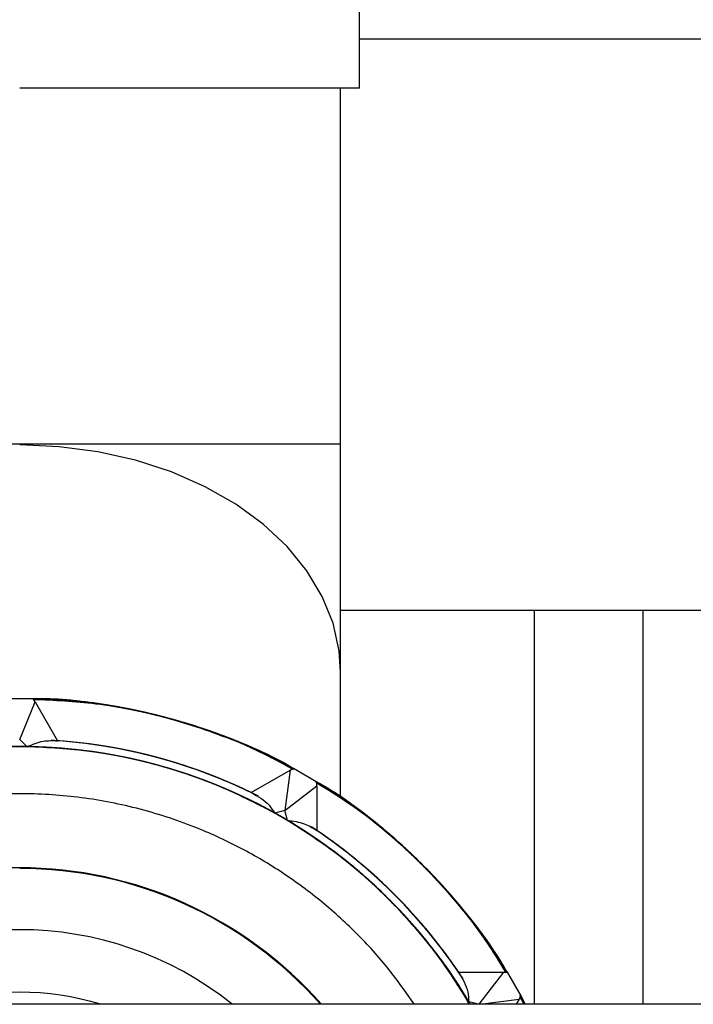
# Model space of a CAD drawing. Header units: millimetres. Extents: x 0 to 841, y 0 to 594.
# Tile 54 of 256: x 113.34 to 115.32, y 553.29 to 556.19. Entities that reach past the tile are written whole.
import ezdxf

# ---------------------------------------------------------------- set-up
doc = ezdxf.new("R2010")
doc.units = ezdxf.units.MM
doc.layers.add('TRAIT-FORT', color=4, linetype='Continuous', lineweight=25)

msp = doc.modelspace()

# ---------------------------------------------------------------- linework, layer by layer
at = {"layer": 'TRAIT-FORT', "color": 4, "linetype": 'Continuous', "lineweight": 25}
for p, q in [((114.3357, 555.9855), (114.3357, 557.0255)), ((116.0793, 556.1294), (114.3357, 556.1294)), ((114.3357, 555.9855), (113.3357, 555.9855)), ((114.2797, 554.9381), (114.2797, 555.9855)), ((114.2797, 554.9381), (112.3917, 554.9381)), ((114.2797, 554.2678), (114.2797, 554.9381)), ((114.2797, 554.4494), (116.1353, 554.4494)), ((114.8505, 553.2894), (114.8505, 554.4494)), ((115.1705, 553.2894), (115.1705, 554.4494)), ((114.2797, 553.8987), (114.2797, 554.2678)), ((113.2957, 554.189), (113.3757, 554.189)), ((113.3357, 554.069), (113.3814, 554.1792)), ((113.3814, 554.1792), (113.3757, 554.189)), ((113.3814, 554.1792), (113.4473, 554.065)), ((113.3573, 554.0474), (113.3357, 554.069)), ((114.017, 553.9123), (114.1313, 553.9783)), ((114.1313, 553.9783), (114.1157, 553.86)), ((114.1313, 553.9783), (114.1411, 553.9839)), ((114.1411, 553.9839), (114.2103, 553.9439)), ((114.1157, 553.86), (114.2103, 553.9326)), ((114.2103, 553.9326), (114.2103, 553.9439)), ((114.2103, 553.9326), (114.2103, 553.8007)), ((114.1157, 553.86), (114.0862, 553.8521)), ((114.1236, 553.8305), (114.1157, 553.86)), ((114.6274, 553.3836), (114.7593, 553.3836)), ((114.7593, 553.3836), (114.687, 553.2894)), ((114.7593, 553.3836), (114.7706, 553.3836)), ((114.7706, 553.3836), (114.8106, 553.3144)), ((114.805, 553.3046), (114.8106, 553.3144)), ((114.821, 553.2894), (114.808, 553.3161)), ((114.8205, 553.2894), (114.8085, 553.3107)), ((114.8199, 553.2894), (114.8085, 553.3106)), ((114.8209, 553.2894), (114.8086, 553.3109)), ((114.8201, 553.2894), (114.8086, 553.3108)), ((114.8199, 553.2894), (114.8087, 553.311)), ((114.8203, 553.2894), (114.8087, 553.311)), ((114.8204, 553.2894), (114.8088, 553.3112)), ((114.8215, 553.2894), (114.8088, 553.3112)), ((114.82, 553.2894), (114.8088, 553.3112)), ((114.8192, 553.2894), (114.8088, 553.3111)), ((114.8222, 553.2894), (114.809, 553.3116)), ((114.8202, 553.2894), (114.809, 553.3115)), ((114.8212, 553.2894), (114.8091, 553.3117)), ((114.8214, 553.2894), (114.8091, 553.3117)), ((114.822, 553.2894), (114.8092, 553.3119)), ((114.8216, 553.2894), (114.8092, 553.3118)), ((114.8204, 553.2894), (114.8092, 553.3118)), ((114.8216, 553.2894), (114.8092, 553.3118)), ((114.8093, 553.3121), (114.8224, 553.2894)), ((114.8224, 553.2894), (114.8093, 553.3121)), ((114.8206, 553.2894), (114.8094, 553.3123)), ((114.8228, 553.2894), (114.8095, 553.3124)), ((114.8228, 553.2894), (114.8095, 553.3124)), ((114.8234, 553.2894), (114.8097, 553.3127)), ((114.8234, 553.2894), (114.8097, 553.3127)), ((114.8218, 553.2894), (114.8103, 553.3139)), ((114.8103, 553.3139), (114.8234, 553.2894)), ((114.8221, 553.2894), (114.8103, 553.3138)), ((114.8227, 553.2894), (114.8111, 553.311)), ((145.9713, 553.2894), (105.9713, 553.2894)), ((114.6852, 553.2894), (114.6572, 553.2969)), ((114.6898, 553.2894), (114.805, 553.3046)), ((114.805, 553.3046), (114.7962, 553.2894))]:
    msp.add_line(p, q, dxfattribs=at)
at = {"layer": 'TRAIT-FORT', "color": 4, "linetype": 'Continuous', "lineweight": 25, "flags": 128}
msp.add_lwpolyline([(114.2797, 554.2678), (114.2757, 554.3294), (114.2578, 554.4106), (114.226, 554.4897), (114.1807, 554.5653), (114.1226, 554.6365), (114.0526, 554.7021), (113.9717, 554.7611), (113.8811, 554.8126), (113.7823, 554.8559), (113.6767, 554.8902), (113.566, 554.9151), (113.4517, 554.9302), (113.3357, 554.9353)], dxfattribs=at)
at = {"layer": 'TRAIT-FORT', "color": 4, "linetype": 'Continuous', "lineweight": 25}
for centre, radius, start, end in [((113.3357, 552.5089), 1.6801, 61.3747, 88.6253), ((113.3357, 552.5088), 1.5602, 64.1034, 86.5942), ((113.3357, 552.509), 1.56, 64.1022, 86.3684), ((113.3357, 552.5088), 1.5602, 64.1032, 85.897), ((113.3357, 552.509), 1.56, 64.1018, 85.8984), ((113.3357, 552.5091), 1.5599, 63.7502, 85.8987), ((113.3357, 552.5089), 1.5601, 64.1025, 85.8977), ((113.3357, 552.5089), 1.5601, 64.1031, 85.8971), ((113.3357, 552.5089), 1.5601, 64.1029, 85.8974), ((113.3357, 552.509), 1.56, 64.1022, 85.898), ((113.3357, 552.5089), 1.5601, 64.1025, 85.8978), ((113.3357, 552.509), 1.56, 63.8094, 85.8978), ((113.3357, 552.5092), 1.5598, 63.7593, 85.8991), ((113.3357, 552.509), 1.56, 63.4093, 85.8979), ((113.3357, 552.5091), 1.5599, 63.5867, 85.8988), ((113.3357, 552.5088), 1.5602, 64.1033, 85.897), ((113.3357, 552.509), 1.56, 64.102, 85.8982), ((113.3357, 552.5089), 1.5601, 63.4902, 85.8975), ((113.3357, 552.509), 1.56, 64.1021, 85.8981), ((113.3357, 552.5091), 1.5599, 63.2382, 85.8988), ((113.3357, 552.509), 1.5386, 30.4799, 149.5201), ((113.3357, 552.509), 1.5386, 30.48, 149.52), ((113.3357, 552.509), 1.5386, 30.4798, 149.5202), ((113.3357, 552.509), 1.5386, 30.4798, 149.5202), ((113.3357, 552.509), 1.5386, 60.8036, 149.5203), ((113.3357, 552.509), 1.5386, 30.8037, 149.5203), ((113.3357, 552.509), 1.5386, 30.4799, 149.5201), ((113.3357, 552.509), 1.5386, 30.4797, 149.1963), ((113.3357, 552.509), 1.5386, 30.4798, 119.1962), ((113.3357, 552.509), 1.5386, 30.4801, 89.1957), ((113.3357, 552.509), 1.68, 31.3737, 58.6266), ((113.3357, 552.509), 1.5385, 30.4797, 59.1964), ((113.3357, 552.509), 1.56, 34.1023, 56.5953), ((113.3357, 552.509), 1.56, 34.102, 55.8978), ((113.3356, 552.5089), 1.5601, 34.1025, 55.8973), ((113.3358, 552.5091), 1.5599, 34.1014, 55.8985), ((113.3357, 552.509), 1.56, 33.7511, 55.898), ((113.3357, 552.509), 1.56, 34.1022, 55.8976), ((113.3357, 552.509), 1.56, 34.1017, 55.8981), ((113.3357, 552.509), 1.56, 34.102, 55.8978), ((113.3357, 552.509), 1.56, 34.1019, 55.898), ((113.3356, 552.5089), 1.5601, 34.1027, 55.8972), ((113.3357, 552.509), 1.5601, 34.1023, 55.8975), ((113.3357, 552.509), 1.56, 33.2392, 55.8978), ((113.3357, 552.509), 1.56, 33.5877, 55.898), ((113.3357, 552.509), 1.56, 34.1019, 55.898), ((113.3357, 552.509), 1.56, 33.4097, 55.8977), ((113.3357, 552.509), 1.56, 34.1018, 55.898), ((113.3356, 552.5089), 1.5601, 33.4906, 55.8972), ((113.3357, 552.509), 1.56, 34.1018, 55.8981), ((113.3357, 552.509), 1.56, 34.1021, 55.8977), ((113.3357, 552.509), 1.182, 41.3187, 138.6813), ((113.3357, 552.509), 1.18, 41.4043, 90.0001), ((113.3357, 552.509), 1, 51.2989, 128.7011), ((113.3357, 552.5089), 0.8161, 73.0177, 106.9823)]:
    msp.add_arc(centre, radius, start, end, dxfattribs=at)
for points, knots in [([(114.1402, 553.9834), (114.1377, 553.9849), (114.0871, 554.0157), (113.9661, 554.0686), (113.7787, 554.1343), (113.5736, 554.1774), (113.4372, 554.1848), (113.3708, 554.1883)], [0, 0, 0, 0, 0.010915, 0.221225, 0.4903, 0.752095, 1, 1, 1, 1]), ([(114.1412, 553.9833), (114.091, 554.0088), (113.9766, 554.0671), (113.7881, 554.131), (113.5821, 554.1764), (113.444, 554.1845), (113.376, 554.1885)], [0, 0, 0, 0, 0.210952, 0.481464, 0.744659, 1, 1, 1, 1]), ([(114.1406, 553.9836), (114.0797, 554.0142), (113.956, 554.0762), (113.7549, 554.1399), (113.5599, 554.1787), (113.4319, 554.1856), (113.376, 554.1885)], [0, 0, 0, 0, 0.255547, 0.518955, 0.789721, 1, 1, 1, 1]), ([(114.14, 553.9833), (114.1372, 553.9851), (114.0775, 554.0223), (113.9511, 554.0745), (113.7652, 554.1379), (113.5754, 554.1738), (113.4454, 554.1902), (113.3789, 554.1882), (113.3762, 554.1881)], [0, 0, 0, 0, 0.0124538, 0.2643709, 0.5104047, 0.7501295, 0.989832, 1, 1, 1, 1]), ([(114.145, 553.9809), (114.0857, 554.011), (113.9639, 554.0728), (113.7647, 554.1381), (113.5696, 554.1749), (113.4384, 554.1896), (113.3791, 554.1882), (113.3762, 554.1881)], [0, 0, 0, 0, 0.247883, 0.509676, 0.778775, 0.989058, 1, 1, 1, 1]), ([(114.1401, 553.9834), (114.1378, 553.9848), (114.0813, 554.0199), (113.9605, 554.0706), (113.7782, 554.1345), (113.5855, 554.1725), (113.4499, 554.1904), (113.3796, 554.188), (113.3763, 554.1879)], [0, 0, 0, 0, 0.010145, 0.249871, 0.489573, 0.735606, 0.987546, 1, 1, 1, 1]), ([(114.1399, 553.9833), (114.1367, 553.9853), (114.0779, 554.0218), (113.9543, 554.0732), (113.7717, 554.1361), (113.5821, 554.1729), (113.4493, 554.1902), (113.3801, 554.188), (113.3763, 554.1879)], [0, 0, 0, 0, 0.014169, 0.26024, 0.500001, 0.73974, 0.985811, 1, 1, 1, 1]), ([(114.1394, 553.983), (114.0851, 554.0109), (113.9683, 554.071), (113.7744, 554.1354), (113.5796, 554.1736), (113.4452, 554.189), (113.3827, 554.1878), (113.3765, 554.1877)], [0, 0, 0, 0, 0.229767, 0.493579, 0.764752, 0.976656, 1, 1, 1, 1]), ([(114.1384, 553.9824), (114.1128, 553.9968), (114.0369, 554.0394), (113.9024, 554.0931), (113.7372, 554.1438), (113.5673, 554.1749), (113.4464, 554.189), (113.3827, 554.1878), (113.3765, 554.1877)], [0, 0, 0, 0, 0.110688, 0.327181, 0.543703, 0.760196, 0.976717, 1, 1, 1, 1]), ([(114.1398, 553.9832), (114.1344, 553.9864), (114.0809, 554.0187), (113.9568, 554.0725), (113.769, 554.1369), (113.5689, 554.178), (113.4377, 554.1844), (113.3766, 554.1874)], [0, 0, 0, 0, 0.023317, 0.235248, 0.506399, 0.77021, 1, 1, 1, 1]), ([(113.3766, 554.1874), (113.4377, 554.1844), (113.5689, 554.178), (113.769, 554.1369), (113.9568, 554.0725), (114.0809, 554.0187), (114.1344, 553.9864), (114.1398, 553.9832)], [0, 0, 0, 0, 0.22979, 0.493601, 0.764752, 0.976683, 1, 1, 1, 1]), ([(114.1384, 553.9824), (114.1158, 553.9953), (114.0431, 554.0365), (113.9118, 554.0896), (113.747, 554.1413), (113.5773, 554.1735), (113.4531, 554.1885), (113.3861, 554.1875), (113.3767, 554.1873)], [0, 0, 0, 0, 0.098096, 0.314644, 0.531219, 0.747769, 0.964343, 1, 1, 1, 1]), ([(114.1389, 553.9827), (114.0878, 554.0093), (113.9744, 554.0684), (113.7842, 554.1327), (113.5895, 554.1723), (113.452, 554.1885), (113.3862, 554.1875), (113.3767, 554.1873)], [0, 0, 0, 0, 0.2169162, 0.4808937, 0.7522407, 0.9642774, 1, 1, 1, 1]), ([(114.1431, 553.9802), (114.0936, 554.0063), (113.9821, 554.0652), (113.7939, 554.1299), (113.5995, 554.1708), (113.4588, 554.1879), (113.3896, 554.1872), (113.3768, 554.187)], [0, 0, 0, 0, 0.209121, 0.471568, 0.741344, 0.952154, 1, 1, 1, 1]), ([(114.1385, 553.9824), (114.1188, 553.9938), (114.0492, 554.0337), (113.9213, 554.0861), (113.7567, 554.1388), (113.5873, 554.1721), (113.4599, 554.1879), (113.3896, 554.1872), (113.3769, 554.187)], [0, 0, 0, 0, 0.085538, 0.302123, 0.518735, 0.735319, 0.951932, 1, 1, 1, 1]), ([(114.1394, 553.983), (114.1312, 553.9878), (114.0748, 554.0216), (113.9475, 554.0763), (113.7592, 554.1394), (113.5623, 554.1788), (113.4345, 554.1844), (113.3769, 554.1869)], [0, 0, 0, 0, 0.035694, 0.247759, 0.519083, 0.783063, 1, 1, 1, 1]), ([(114.1386, 553.9825), (114.1219, 553.9923), (114.0553, 554.0309), (113.9307, 554.0825), (113.7665, 554.1363), (113.5972, 554.1707), (113.4667, 554.1874), (113.3931, 554.1869), (113.377, 554.1868)], [0, 0, 0, 0, 0.0730111, 0.2896128, 0.506245, 0.7228475, 0.9394776, 1, 1, 1, 1]), ([(114.1382, 553.9823), (114.0934, 554.0062), (113.9867, 554.0632), (113.8035, 554.127), (113.6095, 554.1694), (113.4655, 554.1874), (113.3931, 554.1869), (113.377, 554.1868)], [0, 0, 0, 0, 0.191274, 0.455514, 0.727128, 0.939375, 1, 1, 1, 1]), ([(114.1379, 553.9821), (114.0962, 554.0047), (113.9928, 554.0606), (113.8132, 554.1241), (113.6194, 554.1678), (113.4723, 554.1868), (113.3965, 554.1866), (113.3771, 554.1866)], [0, 0, 0, 0, 0.178488, 0.442822, 0.714532, 0.926853, 1, 1, 1, 1]), ([(114.1388, 553.9826), (114.125, 553.9908), (114.0615, 554.028), (113.9401, 554.0788), (113.7763, 554.1337), (113.6072, 554.1692), (113.4734, 554.1868), (113.3965, 554.1866), (113.3771, 554.1866)], [0, 0, 0, 0, 0.060522, 0.277124, 0.493755, 0.710357, 0.926988, 1, 1, 1, 1]), ([(114.1391, 553.9828), (114.1281, 553.9893), (114.0676, 554.0251), (113.9494, 554.0751), (113.786, 554.131), (113.6171, 554.1676), (113.4802, 554.1862), (113.3999, 554.1864), (113.3772, 554.1865)], [0, 0, 0, 0, 0.0480686, 0.2646559, 0.481266, 0.6978508, 0.914462, 1, 1, 1, 1]), ([(114.1377, 553.982), (114.0991, 554.0031), (113.999, 554.0579), (113.8229, 554.1211), (113.6294, 554.1662), (113.479, 554.1862), (113.3999, 554.1864), (113.3772, 554.1865)], [0, 0, 0, 0, 0.165731, 0.430133, 0.701913, 0.91429, 1, 1, 1, 1]), ([(114.1391, 553.9828), (114.1281, 553.9893), (114.0686, 554.0245), (113.9382, 554.0801), (113.7494, 554.1418), (113.5557, 554.1797), (113.4314, 554.1844), (113.3772, 554.1865)], [0, 0, 0, 0, 0.048125, 0.260304, 0.531773, 0.795901, 1, 1, 1, 1]), ([(114.1394, 553.983), (114.1312, 553.9878), (114.0737, 554.0222), (113.9587, 554.0713), (113.7957, 554.1283), (113.6271, 554.1659), (113.4869, 554.1856), (113.4033, 554.1862), (113.3772, 554.1864)], [0, 0, 0, 0, 0.035657, 0.252204, 0.46878, 0.685329, 0.901904, 1, 1, 1, 1]), ([(114.1373, 553.9818), (114.1038, 554.0006), (114.009, 554.0536), (113.8399, 554.1158), (113.6347, 554.1655), (113.4786, 554.1883), (113.3926, 554.1866), (113.3773, 554.1862)], [0, 0, 0, 0, 0.1450578, 0.4093471, 0.6757288, 0.9420881, 1, 1, 1, 1]), ([(114.1431, 553.9802), (114.1278, 553.9892), (114.0639, 554.0267), (113.9288, 554.0838), (113.7395, 554.1441), (113.5491, 554.1805), (113.4281, 554.1845), (113.3774, 554.1861)], [0, 0, 0, 0, 0.0663361, 0.2773134, 0.5472461, 0.8098719, 1, 1, 1, 1]), ([(114.1375, 553.9819), (114.1064, 553.9994), (114.0148, 554.0509), (113.8498, 554.1125), (113.6462, 554.1635), (113.4869, 554.1875), (113.3969, 554.1861), (113.3775, 554.1858)], [0, 0, 0, 0, 0.1345937, 0.3963129, 0.6606432, 0.9270674, 1, 1, 1, 1]), ([(114.1386, 553.9825), (114.1219, 553.9923), (114.0563, 554.0303), (113.9194, 554.0874), (113.7297, 554.1465), (113.5424, 554.1813), (113.4249, 554.1845), (113.3775, 554.1859)], [0, 0, 0, 0, 0.07312, 0.28547, 0.557156, 0.821487, 1, 1, 1, 1]), ([(114.1374, 553.9818), (114.1143, 553.9954), (114.0311, 554.0439), (113.8778, 554.1027), (113.6833, 554.1563), (113.5158, 554.1837), (113.4139, 554.1852), (113.3775, 554.1858)], [0, 0, 0, 0, 0.101173, 0.362936, 0.615784, 0.862734, 1, 1, 1, 1]), ([(114.1376, 553.9819), (114.1175, 553.9938), (114.037, 554.0413), (113.8843, 554.1006), (113.6855, 554.156), (113.5152, 554.184), (113.4129, 554.1852), (113.3776, 554.1856)], [0, 0, 0, 0, 0.088041, 0.3524, 0.614168, 0.867023, 1, 1, 1, 1]), ([(114.1385, 553.9825), (114.1188, 553.9938), (114.0502, 554.0332), (113.91, 554.091), (113.7199, 554.1487), (113.5358, 554.1821), (113.4216, 554.1846), (113.3776, 554.1856)], [0, 0, 0, 0, 0.085682, 0.298086, 0.569843, 0.834243, 1, 1, 1, 1]), ([(114.1377, 553.982), (114.1069, 553.9992), (114.0177, 554.0493), (113.8563, 554.1102), (113.6564, 554.1616), (113.4945, 554.1867), (113.4011, 554.1858), (113.3777, 554.1855)], [0, 0, 0, 0, 0.132955, 0.385834, 0.647579, 0.911938, 1, 1, 1, 1]), ([(114.1379, 553.9821), (114.1213, 553.992), (114.0441, 554.0382), (113.8941, 554.0971), (113.6922, 554.1547), (113.5185, 554.1839), (113.4134, 554.1851), (113.3777, 554.1855)], [0, 0, 0, 0, 0.072934, 0.339334, 0.603665, 0.865406, 1, 1, 1, 1]), ([(114.1379, 553.9821), (114.1061, 553.9998), (114.0171, 554.0494), (113.8583, 554.1094), (113.663, 554.1602), (113.5009, 554.186), (113.4046, 554.1855), (113.3778, 554.1854)], [0, 0, 0, 0, 0.137256, 0.384193, 0.637065, 0.898804, 1, 1, 1, 1]), ([(114.1383, 553.9823), (114.1252, 553.9903), (114.0516, 554.0348), (113.9051, 554.0931), (113.7025, 554.1526), (113.5249, 554.1834), (113.4163, 554.1848), (113.3778, 554.1853)], [0, 0, 0, 0, 0.057888, 0.324271, 0.590629, 0.854919, 1, 1, 1, 1]), ([(113.3573, 554.0474), (113.373, 554.0542), (113.4019, 554.0665), (113.4331, 554.0654), (113.4473, 554.065)], [0, 0, 0, 0, 0.5457404, 1, 1, 1, 1]), ([(114.6595, 553.2894), (114.6499, 553.3067), (114.6152, 553.369), (114.5329, 553.4795), (114.4115, 553.6151), (114.2646, 553.7403), (114.1069, 553.8447), (113.9376, 553.9292), (113.7557, 553.9935), (113.5776, 554.0318), (113.4091, 554.0484), (113.2531, 554.048), (113.0968, 554.0317), (112.942, 553.9991), (112.7913, 553.951), (112.6474, 553.888), (112.5116, 553.8113), (112.3732, 553.7137), (112.2376, 553.5921), (112.1104, 553.4477), (112.0429, 553.3414), (112.0099, 553.2894)], [0, 0, 0, 0, 0.018564, 0.06699, 0.128951, 0.189238, 0.247731, 0.306217, 0.366505, 0.428472, 0.476892, 0.525318, 0.574758, 0.624206, 0.673645, 0.723092, 0.771512, 0.819939, 0.881901, 0.942187, 1, 1, 1, 1]), ([(114.6594, 553.2894), (114.6479, 553.3097), (114.6111, 553.375), (114.5261, 553.4879), (114.4037, 553.6226), (114.256, 553.7468), (114.0975, 553.8501), (113.9276, 553.9334), (113.7453, 553.9964), (113.5669, 554.0335), (113.3983, 554.0489), (113.2423, 554.0474), (113.0861, 554.03), (112.9316, 553.9963), (112.7812, 553.9471), (112.6378, 553.8831), (112.5025, 553.8055), (112.3647, 553.7069), (112.23, 553.5844), (112.1062, 553.442), (112.0414, 553.3385), (112.0106, 553.2894)], [0, 0, 0, 0, 0.021926, 0.070359, 0.13233, 0.192624, 0.251125, 0.30962, 0.369916, 0.431891, 0.480318, 0.528752, 0.578199, 0.627653, 0.677099, 0.726553, 0.77498, 0.823413, 0.885383, 0.945678, 1, 1, 1, 1]), ([(114.0862, 553.8521), (114.0308, 553.8806), (113.9181, 553.9384), (113.7347, 553.9989), (113.5562, 554.0351), (113.3875, 554.0493), (113.2315, 554.0467), (113.0755, 554.0282), (112.9212, 553.9935), (112.7712, 553.9432), (112.6282, 553.8782), (112.4934, 553.7996), (112.3564, 553.7001), (112.2226, 553.5766), (112.102, 553.4363), (112.0397, 553.3355), (112.0113, 553.2894)], [0, 0, 0, 0, 0.078477, 0.159366, 0.242512, 0.30748, 0.372457, 0.438793, 0.505139, 0.571476, 0.637822, 0.702789, 0.767766, 0.850903, 0.931795, 1, 1, 1, 1]), ([(114.6572, 553.2969), (114.6234, 553.3493), (114.5548, 553.4557), (114.4262, 553.5998), (114.2898, 553.7204), (114.1507, 553.8171), (114.0143, 553.8928), (113.8699, 553.9548), (113.7189, 554.0018), (113.5639, 554.0333), (113.4075, 554.0485), (113.2515, 554.0479), (113.0831, 554.0301), (112.9053, 553.9905), (112.7239, 553.9249), (112.5552, 553.8393), (112.3982, 553.7338), (112.2522, 553.6075), (112.1318, 553.471), (112.0522, 553.363), (112.0195, 553.3036), (112.0117, 553.2894)], [0, 0, 0, 0, 0.058645, 0.1190912, 0.1812247, 0.2297737, 0.2783301, 0.3279021, 0.3774811, 0.4270535, 0.4766322, 0.5251818, 0.5737376, 0.6358648, 0.6963126, 0.7549615, 0.8136054, 0.8740531, 0.9361863, 0.9847353, 1, 1, 1, 1]), ([(114.6615, 553.2894), (114.6285, 553.3414), (114.561, 553.4477), (114.4338, 553.5921), (114.2982, 553.7137), (114.1598, 553.8113), (114.024, 553.888), (113.8801, 553.951), (113.7294, 553.9991), (113.5746, 554.0317), (113.4183, 554.048), (113.2623, 554.0484), (113.0938, 554.0318), (112.9157, 553.9935), (112.7338, 553.9292), (112.5645, 553.8447), (112.4068, 553.7403), (112.2599, 553.6151), (112.1385, 553.4795), (112.0563, 553.369), (112.0215, 553.3067), (112.0119, 553.2894)], [0, 0, 0, 0, 0.057807, 0.118093, 0.180062, 0.228481, 0.276908, 0.326348, 0.375794, 0.425235, 0.474682, 0.523101, 0.571528, 0.633489, 0.693776, 0.752269, 0.810756, 0.871043, 0.93301, 0.981431, 1, 1, 1, 1]), ([(114.6594, 553.2894), (114.6484, 553.309), (114.6115, 553.3745), (114.5344, 553.4769), (114.4295, 553.5951), (114.3123, 553.7014), (114.1858, 553.7945), (114.0515, 553.8739), (113.8977, 553.9449), (113.7247, 554.0019), (113.5353, 554.0385), (113.3465, 554.0513), (113.1576, 554.0412), (112.9677, 554.0072), (112.7939, 553.9526), (112.6391, 553.8838), (112.5037, 553.8064), (112.3759, 553.715), (112.2573, 553.6103), (112.1506, 553.4937), (112.0681, 553.3864), (112.0268, 553.3151), (112.0119, 553.2894)], [0, 0, 0, 0, 0.021117, 0.070571, 0.120033, 0.169488, 0.21895, 0.267385, 0.315826, 0.377807, 0.438111, 0.496622, 0.555127, 0.615432, 0.677418, 0.725853, 0.774294, 0.823748, 0.873211, 0.922666, 0.972127, 1, 1, 1, 1]), ([(114.6608, 553.2894), (114.63, 553.3385), (114.5652, 553.442), (114.4414, 553.5844), (114.3067, 553.7069), (114.169, 553.8055), (114.0336, 553.8831), (113.8902, 553.9471), (113.7398, 553.9963), (113.5853, 554.03), (113.4291, 554.0474), (113.2731, 554.0489), (113.1045, 554.0335), (112.9261, 553.9964), (112.7438, 553.9334), (112.5739, 553.8501), (112.4154, 553.7468), (112.2677, 553.6226), (112.1453, 553.4879), (112.0603, 553.375), (112.0235, 553.3097), (112.012, 553.2894)], [0, 0, 0, 0, 0.054316, 0.114611, 0.176587, 0.225014, 0.273447, 0.322894, 0.372348, 0.421795, 0.471248, 0.519675, 0.568108, 0.630079, 0.690374, 0.748875, 0.80737, 0.867665, 0.929641, 0.978068, 1, 1, 1, 1]), ([(114.6595, 553.2894), (114.6446, 553.3151), (114.6033, 553.3864), (114.5209, 553.4937), (114.4141, 553.6103), (114.2955, 553.715), (114.1677, 553.8063), (114.0323, 553.8838), (113.8775, 553.9526), (113.7037, 554.0072), (113.5138, 554.0412), (113.3249, 554.0513), (113.1361, 554.0385), (112.9467, 554.0019), (112.7737, 553.9449), (112.6199, 553.8739), (112.4856, 553.7946), (112.3591, 553.7014), (112.2419, 553.5951), (112.137, 553.4769), (112.0599, 553.3745), (112.023, 553.309), (112.012, 553.2894)], [0, 0, 0, 0, 0.027872, 0.077327, 0.126789, 0.176244, 0.225706, 0.274141, 0.322582, 0.384562, 0.444867, 0.503378, 0.561882, 0.622188, 0.684174, 0.732608, 0.78105, 0.830505, 0.879967, 0.929422, 0.978883, 1, 1, 1, 1]), ([(114.6594, 553.2894), (114.6465, 553.3121), (114.6074, 553.3804), (114.5277, 553.4853), (114.4218, 553.6027), (114.3039, 553.7082), (114.1768, 553.8005), (114.0419, 553.8789), (113.8876, 553.9488), (113.7142, 554.0046), (113.5245, 554.0399), (113.3357, 554.0514), (113.1469, 554.0399), (112.9572, 554.0046), (112.7838, 553.9488), (112.6295, 553.8789), (112.4946, 553.8005), (112.3675, 553.7082), (112.2496, 553.6027), (112.1437, 553.4854), (112.064, 553.3804), (112.0249, 553.3121), (112.012, 553.2894)], [0, 0, 0, 0, 0.024487, 0.073944, 0.123405, 0.172862, 0.222324, 0.27076, 0.319201, 0.381183, 0.441488, 0.5, 0.558505, 0.618812, 0.680799, 0.729234, 0.777675, 0.827131, 0.876595, 0.92605, 0.975513, 1, 1, 1, 1]), ([(114.6597, 553.2894), (114.6519, 553.3036), (114.6192, 553.363), (114.5396, 553.471), (114.4192, 553.6075), (114.2732, 553.7338), (114.1162, 553.8393), (113.9476, 553.9249), (113.7661, 553.9905), (113.5883, 554.0301), (113.4199, 554.0479), (113.2639, 554.0485), (113.1075, 554.0333), (112.9525, 554.0019), (112.8015, 553.9548), (112.6571, 553.8928), (112.5207, 553.8171), (112.3817, 553.7204), (112.2452, 553.5998), (112.1166, 553.4557), (112.048, 553.3493), (112.0142, 553.2969)], [0, 0, 0, 0, 0.015258, 0.063814, 0.125941, 0.186389, 0.245038, 0.303681, 0.364129, 0.426263, 0.474812, 0.523368, 0.57294, 0.622519, 0.672091, 0.72167, 0.77022, 0.818775, 0.880903, 0.941353, 1, 1, 1, 1]), ([(114.6602, 553.2894), (114.6317, 553.3355), (114.5694, 553.4362), (114.4489, 553.5766), (114.3151, 553.7001), (114.178, 553.7996), (114.0433, 553.8782), (113.9002, 553.9432), (113.7503, 553.9934), (113.5959, 554.0282), (113.4399, 554.0467), (113.284, 554.0493), (113.1152, 554.0351), (112.9367, 553.9989), (112.7533, 553.9384), (112.6406, 553.8806), (112.5852, 553.8521)], [0, 0, 0, 0, 0.068198, 0.149088, 0.232234, 0.297201, 0.362178, 0.428515, 0.494861, 0.561198, 0.627543, 0.692511, 0.757488, 0.840625, 0.921518, 1, 1, 1, 1]), ([(114.6596, 553.2894), (114.6504, 553.3059), (114.6156, 553.3685), (114.5411, 553.4685), (114.4371, 553.5874), (114.3206, 553.6945), (114.1948, 553.7886), (114.061, 553.8688), (113.9078, 553.9409), (113.7351, 553.9988), (113.546, 554.0381), (113.4196, 554.0443), (113.3573, 554.0474)], [0, 0, 0, 0, 0.0360035, 0.1362629, 0.2365377, 0.3367981, 0.437073, 0.5352645, 0.6334707, 0.7591244, 0.8813841, 1, 1, 1, 1]), ([(114.7674, 553.3836), (114.76, 553.3971), (114.7186, 553.4724), (114.6208, 553.5962), (114.4751, 553.7491), (114.3357, 553.8652), (114.2412, 553.9214), (114.2069, 553.9418)], [0, 0, 0, 0, 0.057598, 0.322644, 0.587666, 0.850632, 1, 1, 1, 1]), ([(114.7669, 553.3836), (114.7483, 553.4149), (114.696, 553.5023), (114.5885, 553.6336), (114.4448, 553.7753), (114.3162, 553.8794), (114.2314, 553.9278), (114.207, 553.9417)], [0, 0, 0, 0, 0.136586, 0.382315, 0.63395, 0.894409, 1, 1, 1, 1]), ([(114.767, 553.3836), (114.7575, 553.4005), (114.7138, 553.4791), (114.6133, 553.6051), (114.4673, 553.756), (114.3305, 553.8688), (114.2389, 553.923), (114.2071, 553.9418)], [0, 0, 0, 0, 0.072585, 0.337726, 0.600806, 0.861306, 1, 1, 1, 1]), ([(114.7667, 553.3836), (114.7487, 553.414), (114.6965, 553.5019), (114.5871, 553.6354), (114.4398, 553.7799), (114.3111, 553.8832), (114.2285, 553.9297), (114.2071, 553.9418)], [0, 0, 0, 0, 0.1323298, 0.384029, 0.6445522, 0.9076755, 1, 1, 1, 1]), ([(114.7677, 553.3836), (114.7563, 553.4033), (114.7166, 553.4717), (114.624, 553.5919), (114.4883, 553.737), (114.3445, 553.8586), (114.2459, 553.9185), (114.2073, 553.942)], [0, 0, 0, 0, 0.0853001, 0.2967452, 0.5672791, 0.8304889, 1, 1, 1, 1]), ([(114.7666, 553.3836), (114.7551, 553.404), (114.7092, 553.4854), (114.6066, 553.613), (114.4621, 553.7605), (114.3277, 553.8705), (114.2386, 553.9233), (114.2073, 553.9419)], [0, 0, 0, 0, 0.087643, 0.350807, 0.61139, 0.863104, 1, 1, 1, 1]), ([(114.7666, 553.3836), (114.7484, 553.4144), (114.6948, 553.5048), (114.5827, 553.6406), (114.4318, 553.7867), (114.3049, 553.8877), (114.2253, 553.932), (114.2074, 553.9419)], [0, 0, 0, 0, 0.134023, 0.39463, 0.657839, 0.923135, 1, 1, 1, 1]), ([(114.7678, 553.3836), (114.7582, 553.4005), (114.7204, 553.4662), (114.6304, 553.5841), (114.4957, 553.7301), (114.35, 553.8546), (114.2489, 553.9167), (114.2075, 553.9421)], [0, 0, 0, 0, 0.072814, 0.284274, 0.554821, 0.818046, 1, 1, 1, 1]), ([(114.7664, 553.3836), (114.7531, 553.4069), (114.7054, 553.4905), (114.602, 553.6181), (114.4603, 553.7618), (114.3281, 553.8699), (114.2397, 553.9228), (114.2075, 553.942)], [0, 0, 0, 0, 0.1007398, 0.3613894, 0.6131578, 0.8590552, 1, 1, 1, 1]), ([(114.7681, 553.3836), (114.7601, 553.3976), (114.7243, 553.4606), (114.6367, 553.5763), (114.503, 553.7232), (114.3554, 553.8505), (114.2518, 553.9149), (114.2078, 553.9423)], [0, 0, 0, 0, 0.0603683, 0.2718385, 0.5424028, 0.8056399, 1, 1, 1, 1]), ([(114.7663, 553.3836), (114.7467, 553.4167), (114.6911, 553.51), (114.5757, 553.6484), (114.4229, 553.7941), (114.2983, 553.8924), (114.2221, 553.9343), (114.2078, 553.9422)], [0, 0, 0, 0, 0.144528, 0.407859, 0.673273, 0.938664, 1, 1, 1, 1]), ([(114.7687, 553.3836), (114.7641, 553.3919), (114.7315, 553.4504), (114.6564, 553.5505), (114.5437, 553.6813), (114.4165, 553.7983), (114.3042, 553.8859), (114.2313, 553.9287), (114.208, 553.9423)], [0, 0, 0, 0, 0.035534, 0.25134, 0.46717, 0.682977, 0.898807, 1, 1, 1, 1]), ([(114.7691, 553.3836), (114.7661, 553.3891), (114.7353, 553.4448), (114.6626, 553.5425), (114.5508, 553.6741), (114.4242, 553.7918), (114.3097, 553.882), (114.2341, 553.9269), (114.208, 553.9423)], [0, 0, 0, 0, 0.0231994, 0.2389501, 0.4547278, 0.6704769, 0.886254, 1, 1, 1, 1]), ([(114.7701, 553.3836), (114.7632, 553.3947), (114.726, 553.4547), (114.651, 553.5589), (114.5365, 553.6884), (114.4088, 553.8047), (114.2987, 553.8898), (114.2285, 553.9305), (114.2081, 553.9423)], [0, 0, 0, 0, 0.048974, 0.264594, 0.480243, 0.695861, 0.911512, 1, 1, 1, 1]), ([(114.2081, 553.9423), (114.2285, 553.9305), (114.2987, 553.8898), (114.4087, 553.8047), (114.5367, 553.6885), (114.6502, 553.5584), (114.7276, 553.456), (114.7621, 553.3948), (114.7683, 553.3836)], [0, 0, 0, 0, 0.088587, 0.30448, 0.52034, 0.73623, 0.952093, 1, 1, 1, 1]), ([(114.768, 553.3836), (114.7601, 553.3976), (114.7237, 553.4616), (114.644, 553.5663), (114.5296, 553.6957), (114.4009, 553.811), (114.2932, 553.8936), (114.2257, 553.9323), (114.2082, 553.9424)], [0, 0, 0, 0, 0.060331, 0.276251, 0.492196, 0.70812, 0.924066, 1, 1, 1, 1]), ([(114.7701, 553.3836), (114.7365, 553.435), (114.6679, 553.5398), (114.5422, 553.6834), (114.4051, 553.808), (114.2922, 553.8942), (114.2257, 553.9323), (114.2082, 553.9424)], [0, 0, 0, 0, 0.2298627, 0.469183, 0.7128996, 0.9240999, 1, 1, 1, 1]), ([(114.7701, 553.3836), (114.7358, 553.4359), (114.666, 553.5424), (114.5377, 553.6883), (114.3982, 553.8136), (114.2867, 553.898), (114.223, 553.9342), (114.2084, 553.9425)], [0, 0, 0, 0, 0.234084, 0.477387, 0.725565, 0.936797, 1, 1, 1, 1]), ([(114.7678, 553.3836), (114.7582, 553.4005), (114.7198, 553.4672), (114.6377, 553.5742), (114.5224, 553.7029), (114.3931, 553.8173), (114.2877, 553.8974), (114.223, 553.9342), (114.2084, 553.9425)], [0, 0, 0, 0, 0.072798, 0.288781, 0.504786, 0.720764, 0.93677, 1, 1, 1, 1]), ([(114.7701, 553.3837), (114.7524, 553.4115), (114.7171, 553.4673), (114.6346, 553.5783), (114.5173, 553.7091), (114.3663, 553.8423), (114.2578, 553.9113), (114.2085, 553.9427)], [0, 0, 0, 0, 0.123736, 0.247789, 0.51813, 0.781151, 1, 1, 1, 1]), ([(114.7701, 553.3836), (114.7352, 553.4368), (114.6641, 553.5451), (114.5331, 553.6931), (114.3913, 553.8191), (114.2812, 553.9018), (114.2203, 553.936), (114.2086, 553.9426)], [0, 0, 0, 0, 0.238329, 0.485614, 0.738271, 0.94954, 1, 1, 1, 1]), ([(114.7676, 553.3836), (114.7544, 553.4061), (114.7121, 553.4782), (114.6249, 553.5898), (114.508, 553.717), (114.3772, 553.8297), (114.2767, 553.9051), (114.2177, 553.9379), (114.2089, 553.9428)], [0, 0, 0, 0, 0.09789, 0.313987, 0.530112, 0.746207, 0.962331, 1, 1, 1, 1]), ([(114.7682, 553.3836), (114.7372, 553.4323), (114.6685, 553.5401), (114.5359, 553.6909), (114.3872, 553.8225), (114.2757, 553.9057), (114.2177, 553.9379), (114.2089, 553.9428)], [0, 0, 0, 0, 0.216465, 0.479896, 0.750684, 0.962283, 1, 1, 1, 1]), ([(114.7691, 553.3836), (114.7661, 553.3891), (114.7359, 553.4438), (114.6554, 553.5525), (114.5248, 553.7022), (114.3717, 553.8381), (114.2609, 553.9095), (114.209, 553.9429)], [0, 0, 0, 0, 0.023271, 0.234772, 0.505375, 0.768657, 1, 1, 1, 1]), ([(114.7687, 553.3836), (114.7356, 553.435), (114.6645, 553.5454), (114.5289, 553.6981), (114.3792, 553.8287), (114.2702, 553.9094), (114.2151, 553.9398), (114.2093, 553.943)], [0, 0, 0, 0, 0.229412, 0.492819, 0.763575, 0.975151, 1, 1, 1, 1]), ([(114.7676, 553.3836), (114.7526, 553.4089), (114.7082, 553.4837), (114.6185, 553.5975), (114.5008, 553.724), (114.3692, 553.8359), (114.2712, 553.9088), (114.215, 553.9398), (114.2093, 553.943)], [0, 0, 0, 0, 0.110514, 0.326665, 0.54285, 0.759004, 0.975188, 1, 1, 1, 1]), ([(114.7693, 553.3836), (114.7676, 553.387), (114.7349, 553.448), (114.6535, 553.5543), (114.5268, 553.7001), (114.381, 553.8268), (114.2744, 553.9083), (114.2131, 553.9412), (114.2094, 553.9431)], [0, 0, 0, 0, 0.014146, 0.259908, 0.499364, 0.7388, 0.984558, 1, 1, 1, 1]), ([(114.7696, 553.3836), (114.7682, 553.3862), (114.7398, 553.4382), (114.6615, 553.5445), (114.532, 553.6951), (114.3771, 553.834), (114.2639, 553.9078), (114.2095, 553.9432)], [0, 0, 0, 0, 0.0109774, 0.2224903, 0.4931123, 0.7564072, 1, 1, 1, 1]), ([(114.7695, 553.3836), (114.7683, 553.386), (114.7369, 553.4446), (114.6576, 553.549), (114.5316, 553.6954), (114.3838, 553.8247), (114.2751, 553.9082), (114.2127, 553.9414), (114.2095, 553.9431)], [0, 0, 0, 0, 0.010135, 0.24957, 0.488979, 0.734717, 0.986352, 1, 1, 1, 1]), ([(114.7694, 553.3836), (114.7678, 553.3866), (114.7348, 553.4486), (114.6514, 553.5571), (114.5222, 553.7049), (114.3757, 553.8309), (114.2711, 553.9103), (114.2123, 553.9418), (114.2096, 553.9432)], [0, 0, 0, 0, 0.01244, 0.264107, 0.509893, 0.749375, 0.988838, 1, 1, 1, 1]), ([(114.7694, 553.3836), (114.7341, 553.4378), (114.6605, 553.5507), (114.5218, 553.7053), (114.3712, 553.8348), (114.2647, 553.9132), (114.2125, 553.9417), (114.2097, 553.9433)], [0, 0, 0, 0, 0.242411, 0.505784, 0.776507, 0.988057, 1, 1, 1, 1]), ([(114.7701, 553.3836), (114.7326, 553.4405), (114.6565, 553.5561), (114.5142, 553.7118), (114.3647, 553.843), (114.2571, 553.9129), (114.2101, 553.9435)], [0, 0, 0, 0, 0.25545, 0.518762, 0.78943, 1, 1, 1, 1]), ([(114.771, 553.3821), (114.7709, 553.3823), (114.7439, 553.432), (114.6676, 553.5365), (114.5392, 553.6879), (114.3826, 553.8297), (114.2672, 553.9059), (114.2103, 553.9434)], [0, 0, 0, 0, 0.000895, 0.212039, 0.482176, 0.745011, 1, 1, 1, 1]), ([(114.7677, 553.3836), (114.7563, 553.4033), (114.716, 553.4727), (114.6313, 553.582), (114.5153, 553.71), (114.3851, 553.8235), (114.2827, 553.9009), (114.2215, 553.9354), (114.2103, 553.9416)], [0, 0, 0, 0, 0.085535, 0.30212, 0.518732, 0.735317, 0.951929, 1, 1, 1, 1]), ([(114.7683, 553.3836), (114.7621, 553.3948), (114.7282, 553.455), (114.643, 553.5684), (114.5103, 553.7162), (114.3615, 553.8458), (114.2562, 553.9121), (114.2103, 553.941)], [0, 0, 0, 0, 0.048126, 0.260305, 0.531772, 0.795902, 1, 1, 1, 1]), ([(114.497, 553.2894), (114.4728, 553.324), (114.421, 553.3982), (114.3272, 553.5006), (114.2201, 553.5976), (114.104, 553.6823), (113.9808, 553.7542), (113.8399, 553.8184), (113.6815, 553.8696), (113.5082, 553.902), (113.3357, 553.9125), (113.1632, 553.902), (112.9899, 553.8696), (112.8315, 553.8184), (112.6906, 553.7542), (112.5675, 553.6823), (112.4513, 553.5976), (112.3442, 553.5006), (112.2504, 553.3982), (112.1986, 553.3241), (112.1744, 553.2894)], [0, 0, 0, 0, 0.0462239, 0.0989268, 0.1516204, 0.2043228, 0.2559194, 0.3075236, 0.3735244, 0.437726, 0.4999999, 0.5622672, 0.6264686, 0.6924767, 0.7440731, 0.7956771, 0.8483715, 0.9010732, 0.9537677, 1, 1, 1, 1]), ([(114.017, 553.9123), (114.0362, 553.9017), (114.0639, 553.8864), (114.0809, 553.8602), (114.0862, 553.8521)], [0, 0, 0, 0, 0.6899805, 1, 1, 1, 1]), ([(114.1236, 553.8305), (114.1406, 553.8285), (114.1718, 553.8248), (114.1983, 553.8082), (114.2103, 553.8007)], [0, 0, 0, 0, 0.545747, 1, 1, 1, 1]), ([(114.66, 553.2894), (114.6539, 553.3005), (114.6233, 553.357), (114.5462, 553.4625), (114.4268, 553.5997), (114.2823, 553.7281), (114.176, 553.7967), (114.1236, 553.8305)], [0, 0, 0, 0, 0.0493, 0.250199, 0.507245, 0.757349, 1, 1, 1, 1]), ([(114.6274, 553.3836), (114.6387, 553.3649), (114.6551, 553.3378), (114.6567, 553.3066), (114.6572, 553.2969)], [0, 0, 0, 0, 0.689986, 1, 1, 1, 1]), ([(114.823, 553.2894), (114.8218, 553.292), (114.8176, 553.3013), (114.8121, 553.3099), (114.808, 553.3161)], [0, 0, 0, 0, 0.276005, 1, 1, 1, 1]), ([(114.823, 553.2894), (114.8218, 553.292), (114.8181, 553.3002), (114.8132, 553.3078), (114.8099, 553.313)], [0, 0, 0, 0, 0.313897, 1, 1, 1, 1]), ([(114.8224, 553.2894), (114.8202, 553.2947), (114.8167, 553.303), (114.8118, 553.3105), (114.81, 553.3133)], [0, 0, 0, 0, 0.630994, 1, 1, 1, 1]), ([(114.8225, 553.2894), (114.8205, 553.2942), (114.817, 553.3025), (114.812, 553.3101), (114.81, 553.3132)], [0, 0, 0, 0, 0.580037, 1, 1, 1, 1]), ([(114.8225, 553.2894), (114.8201, 553.295), (114.8165, 553.3033), (114.8117, 553.311), (114.8101, 553.3135)], [0, 0, 0, 0, 0.675614, 1, 1, 1, 1]), ([(114.8224, 553.2894), (114.8199, 553.2952), (114.8164, 553.3036), (114.8115, 553.3111), (114.8101, 553.3134)], [0, 0, 0, 0, 0.699463, 1, 1, 1, 1])]:
    msp.add_open_spline(points, degree=3, knots=knots, dxfattribs=at)

doc.saveas('drawing.dxf')
